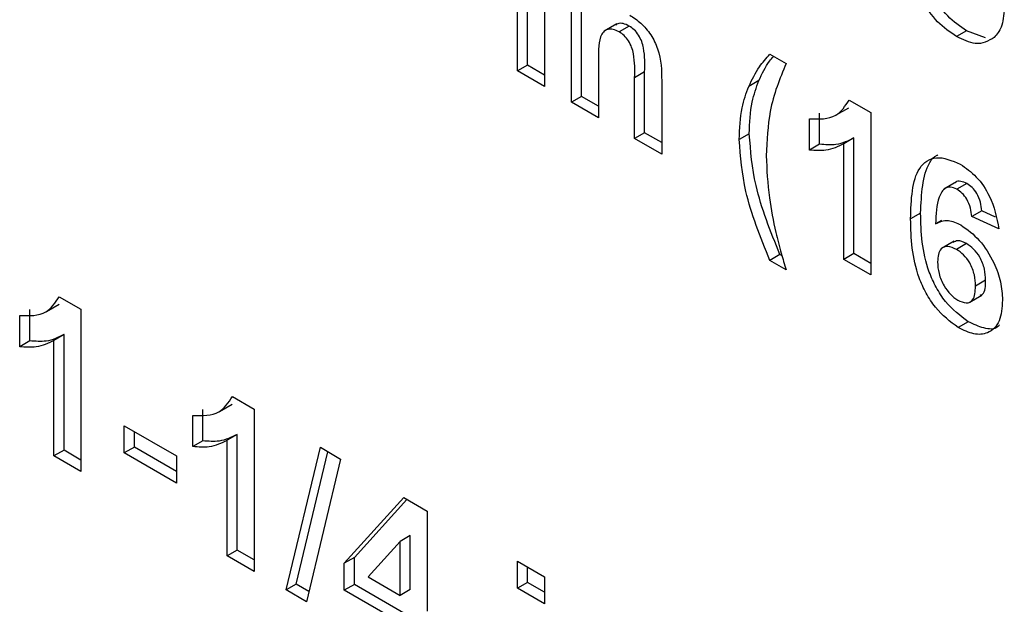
# Model space of a CAD drawing. Header units: inches. Extents: x 0.3 to 33.8, y 0.2 to 21.7.
# Tile 174 of 209: x 30.9225 to 31.0611, y 13.7598 to 13.8421. Entities that reach past the tile are written whole.
import ezdxf

# ---------------------------------------------------------------- set-up
doc = ezdxf.new("R2010")
doc.units = ezdxf.units.IN
doc.header["$MEASUREMENT"] = 0

msp = doc.modelspace()

# ---------------------------------------------------------------- linework, layer by layer
at = {"color": 7, "linetype": 'Continuous', "lineweight": 25}
for p, q in [((30.99255, 13.83485), (30.99255, 13.85156)), ((30.99396, 13.83566), (30.99396, 13.85074)), ((30.99636, 13.84936), (30.99636, 13.83265)), ((31.00017, 13.83045), (31.00017, 13.84716)), ((31.00158, 13.83127), (31.00158, 13.84634)), ((31.00654, 13.84147), (31.00477, 13.84045)), ((31.00829, 13.84117), (31.00687, 13.84036)), ((31.05578, 13.84051), (31.05437, 13.8397)), ((31.05842, 13.83953), (31.05578, 13.84051)), ((31.02809, 13.8372), (31.03037, 13.83588)), ((31.00397, 13.83586), (31.00397, 13.82825)), ((30.99396, 13.83566), (30.99255, 13.83485)), ((30.99636, 13.83265), (30.99255, 13.83485)), ((30.99636, 13.83428), (30.99396, 13.83566)), ((31.01046, 13.83471), (31.00905, 13.8339)), ((31.01046, 13.82614), (31.01046, 13.83471)), ((31.00905, 13.82532), (31.00905, 13.8339)), ((31.01286, 13.83346), (31.01286, 13.82312)), ((31.02653, 13.83349), (31.02512, 13.83268)), ((31.00158, 13.83127), (31.00017, 13.83045)), ((31.00397, 13.82825), (31.00017, 13.83045)), ((31.00397, 13.82989), (31.00158, 13.83127)), ((31.03925, 13.83075), (31.0423, 13.82899)), ((31.03509, 13.82453), (31.03509, 13.82893)), ((31.03744, 13.82866), (31.03921, 13.82968)), ((31.0423, 13.82899), (31.0423, 13.80613)), ((31.03367, 13.82371), (31.03367, 13.82811)), ((31.01046, 13.82614), (31.00905, 13.82532)), ((31.01286, 13.82476), (31.01046, 13.82614)), ((31.01286, 13.82312), (31.00905, 13.82532)), ((31.02519, 13.82601), (31.02377, 13.82519)), ((31.03991, 13.82542), (31.03849, 13.8246)), ((31.03991, 13.80914), (31.03991, 13.82542)), ((31.03509, 13.82453), (31.03367, 13.82371)), ((31.03849, 13.80832), (31.03849, 13.8246)), ((31.05434, 13.81922), (31.05258, 13.8182)), ((31.05582, 13.81901), (31.0544, 13.81819)), ((31.05793, 13.81515), (31.05652, 13.81434)), ((31.05984, 13.81429), (31.05793, 13.81515)), ((31.0493, 13.81484), (31.04789, 13.81403)), ((31.05226, 13.81382), (31.0514, 13.81332)), ((31.06032, 13.81262), (31.05652, 13.81434)), ((31.05401, 13.81088), (31.05224, 13.80986)), ((31.05575, 13.81055), (31.05434, 13.80973)), ((31.0295, 13.80899), (31.02809, 13.80818)), ((31.03037, 13.80686), (31.02809, 13.80818)), ((31.0298, 13.80882), (31.0295, 13.80899)), ((31.03991, 13.80914), (31.03849, 13.80832)), ((31.0423, 13.80613), (31.03849, 13.80832)), ((31.0423, 13.80776), (31.03991, 13.80914)), ((31.05844, 13.80538), (31.05702, 13.80457)), ((30.92807, 13.80307), (30.93112, 13.80131)), ((31.05614, 13.80225), (31.05791, 13.80328)), ((30.92391, 13.79685), (30.92391, 13.80125)), ((30.92626, 13.80098), (30.92803, 13.802)), ((30.93112, 13.80131), (30.93112, 13.77845)), ((30.92249, 13.79603), (30.92249, 13.80043)), ((31.05602, 13.79955), (31.0546, 13.79873)), ((30.92873, 13.79774), (30.92732, 13.79692)), ((30.92873, 13.78146), (30.92873, 13.79774)), ((30.92391, 13.79685), (30.92249, 13.79603)), ((30.92732, 13.78065), (30.92732, 13.79692)), ((30.95244, 13.78901), (30.95549, 13.78724)), ((30.95063, 13.78691), (30.9524, 13.78793)), ((30.95549, 13.78724), (30.95549, 13.76438)), ((30.94686, 13.78197), (30.94686, 13.78636)), ((30.94827, 13.78278), (30.94827, 13.78718)), ((30.93721, 13.7849), (30.94458, 13.78065)), ((30.93721, 13.78109), (30.93721, 13.7849)), ((30.93863, 13.7819), (30.93863, 13.78408)), ((30.9531, 13.78367), (30.95168, 13.78286)), ((30.9531, 13.7674), (30.9531, 13.78367)), ((30.93863, 13.7819), (30.93721, 13.78109)), ((30.94458, 13.77847), (30.93863, 13.7819)), ((30.94827, 13.78278), (30.94686, 13.78197)), ((30.95168, 13.76658), (30.95168, 13.78286)), ((30.95998, 13.76179), (30.96481, 13.78187)), ((30.96481, 13.78187), (30.96767, 13.78021)), ((30.92873, 13.78146), (30.92732, 13.78065)), ((30.93112, 13.77845), (30.92732, 13.78065)), ((30.93112, 13.78008), (30.92873, 13.78146)), ((30.94458, 13.77684), (30.93721, 13.78109)), ((30.94458, 13.78065), (30.94458, 13.77684)), ((30.96139, 13.76261), (30.96588, 13.78125)), ((30.96767, 13.78021), (30.96285, 13.76013)), ((30.96818, 13.76554), (30.97655, 13.77479)), ((30.97655, 13.77479), (30.97986, 13.77288)), ((30.9696, 13.76636), (30.977, 13.77453)), ((30.97986, 13.77288), (30.97986, 13.75881)), ((30.97747, 13.76944), (30.97605, 13.76862)), ((30.97747, 13.76183), (30.97747, 13.76944)), ((30.97605, 13.76862), (30.97153, 13.76362)), ((30.97605, 13.76101), (30.97605, 13.76862)), ((30.9531, 13.7674), (30.95168, 13.76658)), ((30.95549, 13.76438), (30.95168, 13.76658)), ((30.95549, 13.76601), (30.9531, 13.7674)), ((30.9696, 13.76636), (30.96818, 13.76554)), ((30.96818, 13.76174), (30.96818, 13.76554)), ((30.9696, 13.76256), (30.9696, 13.76636)), ((30.99255, 13.76585), (30.99636, 13.76365)), ((30.99255, 13.76204), (30.99255, 13.76585)), ((30.99396, 13.76286), (30.99396, 13.76503)), ((30.96139, 13.76261), (30.95998, 13.76179)), ((30.9632, 13.76157), (30.96139, 13.76261)), ((30.9696, 13.76256), (30.96818, 13.76174)), ((30.97747, 13.75802), (30.9696, 13.76256)), ((30.97153, 13.76362), (30.97605, 13.76101)), ((30.99396, 13.76286), (30.99255, 13.76204)), ((30.99636, 13.76147), (30.99396, 13.76286)), ((30.99636, 13.76365), (30.99636, 13.75984)), ((30.96285, 13.76013), (30.95998, 13.76179)), ((30.97605, 13.7572), (30.96818, 13.76174)), ((30.97747, 13.76183), (30.97605, 13.76101)), ((30.99636, 13.75984), (30.99255, 13.76204))]:
    msp.add_line(p, q, dxfattribs=at)
for points, knots in [([(31.05437, 13.8397), (31.05345, 13.84031), (31.05163, 13.84154), (31.04952, 13.84457), (31.04828, 13.84761), (31.04802, 13.84938), (31.04789, 13.85027)], [0, 0, 0, 0, 0.279949, 0.559016, 0.779323, 1, 1, 1, 1]), ([(31.05578, 13.84051), (31.05487, 13.84113), (31.05304, 13.84236), (31.05095, 13.84538), (31.04989, 13.84785), (31.04968, 13.84907), (31.04962, 13.8494)], [0, 0, 0, 0, 0.32492, 0.648816, 0.904515, 1, 1, 1, 1]), ([(31.00837, 13.84272), (31.00889, 13.84236), (31.00994, 13.84166), (31.01138, 13.84), (31.01284, 13.83703), (31.01285, 13.83493), (31.01286, 13.83346)], [0, 0, 0, 0, 0.18733, 0.374473, 0.560905, 1, 1, 1, 1]), ([(31.06109, 13.84365), (31.06101, 13.8427), (31.06088, 13.84101), (31.06005, 13.84001), (31.05968, 13.83957)], [0, 0, 0, 0, 0.559497, 1, 1, 1, 1]), ([(31.00829, 13.84117), (31.008, 13.84131), (31.00743, 13.84158), (31.00676, 13.84158), (31.00648, 13.84139), (31.00639, 13.84132)], [0, 0, 0, 0, 0.4042833, 0.8084642, 1, 1, 1, 1]), ([(31.00687, 13.84036), (31.00658, 13.8405), (31.00601, 13.84077), (31.00523, 13.84073), (31.00461, 13.84038), (31.00387, 13.83897), (31.00393, 13.83724), (31.00397, 13.83586)], [0, 0, 0, 0, 0.125032, 0.250033, 0.375026, 0.500058, 1, 1, 1, 1]), ([(31.00905, 13.8339), (31.00908, 13.83498), (31.00912, 13.83634), (31.00867, 13.83818), (31.00822, 13.83909), (31.00759, 13.83988), (31.00711, 13.8402), (31.00687, 13.84036)], [0, 0, 0, 0, 0.500597, 0.625513, 0.750322, 0.87511, 1, 1, 1, 1]), ([(31.01046, 13.83471), (31.01049, 13.8358), (31.01053, 13.83716), (31.01008, 13.83899), (31.00963, 13.8399), (31.009, 13.8407), (31.00852, 13.84101), (31.00829, 13.84117)], [0, 0, 0, 0, 0.500597, 0.625513, 0.750322, 0.87511, 1, 1, 1, 1]), ([(31.05968, 13.83957), (31.05885, 13.83909), (31.05736, 13.83822), (31.05528, 13.83925), (31.05437, 13.8397)], [0, 0, 0, 0, 0.558335, 1, 1, 1, 1]), ([(31.02512, 13.83268), (31.02558, 13.83363), (31.02641, 13.83533), (31.02758, 13.83663), (31.02809, 13.8372)], [0, 0, 0, 0, 0.559957, 1, 1, 1, 1]), ([(31.02653, 13.83349), (31.02699, 13.83446), (31.02757, 13.83572), (31.0284, 13.83668), (31.02859, 13.8369)], [0, 0, 0, 0, 0.769678, 1, 1, 1, 1]), ([(31.03037, 13.83588), (31.02948, 13.83375), (31.0279, 13.82996), (31.02768, 13.82506), (31.02758, 13.82291)], [0, 0, 0, 0, 0.560097, 1, 1, 1, 1]), ([(31.02519, 13.82601), (31.02525, 13.82755), (31.02537, 13.83032), (31.02618, 13.83252), (31.02653, 13.83349)], [0, 0, 0, 0, 0.55986, 1, 1, 1, 1]), ([(31.02377, 13.82519), (31.02384, 13.82674), (31.02396, 13.8295), (31.02476, 13.8317), (31.02512, 13.83268)], [0, 0, 0, 0, 0.55986, 1, 1, 1, 1]), ([(31.03367, 13.82811), (31.03501, 13.82807), (31.03741, 13.828), (31.03869, 13.82991), (31.03925, 13.83075)], [0, 0, 0, 0, 0.560993, 1, 1, 1, 1]), ([(31.02809, 13.80818), (31.02676, 13.81146), (31.0244, 13.81732), (31.02396, 13.82279), (31.02377, 13.82519)], [0, 0, 0, 0, 0.560013, 1, 1, 1, 1]), ([(31.0295, 13.80899), (31.02818, 13.81228), (31.02582, 13.81814), (31.02538, 13.8236), (31.02519, 13.82601)], [0, 0, 0, 0, 0.560013, 1, 1, 1, 1]), ([(31.03991, 13.82542), (31.0391, 13.82502), (31.03767, 13.82432), (31.03588, 13.82446), (31.03509, 13.82453)], [0, 0, 0, 0, 0.559748, 1, 1, 1, 1]), ([(31.03849, 13.8246), (31.03769, 13.82421), (31.03625, 13.8235), (31.03446, 13.82365), (31.03367, 13.82371)], [0, 0, 0, 0, 0.559748, 1, 1, 1, 1]), ([(31.02758, 13.82291), (31.02766, 13.82096), (31.02781, 13.81748), (31.02858, 13.81376), (31.02892, 13.81212)], [0, 0, 0, 0, 0.559859, 1, 1, 1, 1]), ([(31.04789, 13.81403), (31.04798, 13.81675), (31.04809, 13.82015), (31.05014, 13.82225), (31.05195, 13.82296), (31.05372, 13.82222), (31.05489, 13.82172)], [0, 0, 0, 0, 0.4994644, 0.6251976, 0.75092, 1, 1, 1, 1]), ([(31.0493, 13.81484), (31.04943, 13.81749), (31.04958, 13.8208), (31.0512, 13.82284), (31.0517, 13.82301), (31.05175, 13.82303)], [0, 0, 0, 0, 0.78337, 0.980573, 1, 1, 1, 1]), ([(31.05489, 13.82172), (31.05566, 13.82119), (31.05721, 13.82013), (31.05951, 13.81673), (31.06002, 13.81418), (31.06032, 13.81262)], [0, 0, 0, 0, 0.280754, 0.560899, 1, 1, 1, 1]), ([(31.05582, 13.81901), (31.05553, 13.81913), (31.05495, 13.81937), (31.05435, 13.81935), (31.0542, 13.81912), (31.05418, 13.8191)], [0, 0, 0, 0, 0.480247, 0.961246, 1, 1, 1, 1]), ([(31.0544, 13.81819), (31.0541, 13.81833), (31.05351, 13.81859), (31.05252, 13.81832), (31.05157, 13.81666), (31.05147, 13.81466), (31.0514, 13.81332)], [0, 0, 0, 0, 0.124834, 0.249864, 0.498342, 1, 1, 1, 1]), ([(31.05652, 13.81434), (31.05647, 13.81473), (31.05637, 13.81553), (31.0559, 13.81673), (31.05517, 13.81768), (31.05466, 13.81802), (31.0544, 13.81819)], [0, 0, 0, 0, 0.280772, 0.560046, 0.77978, 1, 1, 1, 1]), ([(31.05793, 13.81515), (31.05788, 13.81555), (31.05778, 13.81635), (31.05731, 13.81754), (31.05658, 13.8185), (31.05607, 13.81884), (31.05582, 13.81901)], [0, 0, 0, 0, 0.280772, 0.560046, 0.77978, 1, 1, 1, 1]), ([(31.0546, 13.79873), (31.05347, 13.79957), (31.05177, 13.80084), (31.05004, 13.80356), (31.04807, 13.80789), (31.04797, 13.8113), (31.04789, 13.81403)], [0, 0, 0, 0, 0.248922, 0.37465, 0.500373, 1, 1, 1, 1]), ([(31.05602, 13.79955), (31.05489, 13.80039), (31.05318, 13.80165), (31.05146, 13.80438), (31.04948, 13.80871), (31.04938, 13.81212), (31.0493, 13.81484)], [0, 0, 0, 0, 0.248922, 0.37465, 0.500373, 1, 1, 1, 1]), ([(31.0514, 13.81332), (31.05197, 13.8136), (31.053, 13.81411), (31.05437, 13.81346), (31.05498, 13.81317)], [0, 0, 0, 0, 0.559084, 1, 1, 1, 1]), ([(31.05498, 13.81317), (31.05588, 13.81252), (31.05766, 13.81123), (31.0596, 13.80812), (31.06069, 13.80511), (31.06078, 13.80343), (31.06083, 13.80259)], [0, 0, 0, 0, 0.279326, 0.559011, 0.779285, 1, 1, 1, 1]), ([(31.02892, 13.81212), (31.02917, 13.81114), (31.02962, 13.80939), (31.03014, 13.80763), (31.03037, 13.80686)], [0, 0, 0, 0, 0.559956, 1, 1, 1, 1]), ([(31.05575, 13.81055), (31.05533, 13.81075), (31.0546, 13.8111), (31.05409, 13.81082), (31.05387, 13.8107)], [0, 0, 0, 0, 0.579706, 1, 1, 1, 1]), ([(31.05434, 13.80973), (31.05393, 13.80991), (31.05311, 13.81028), (31.05218, 13.80994), (31.05174, 13.80906), (31.05171, 13.80833), (31.05169, 13.80797)], [0, 0, 0, 0, 0.2798455, 0.5590766, 0.7790947, 1, 1, 1, 1]), ([(31.05702, 13.80457), (31.05701, 13.80508), (31.05697, 13.80611), (31.05635, 13.80775), (31.05537, 13.80903), (31.05468, 13.8095), (31.05434, 13.80973)], [0, 0, 0, 0, 0.2808265, 0.5592251, 0.7795014, 1, 1, 1, 1]), ([(31.05844, 13.80538), (31.05842, 13.8059), (31.05838, 13.80693), (31.05776, 13.80856), (31.05679, 13.80985), (31.0561, 13.81031), (31.05575, 13.81055)], [0, 0, 0, 0, 0.2808265, 0.5592251, 0.7795014, 1, 1, 1, 1]), ([(31.05169, 13.80797), (31.05172, 13.80743), (31.05178, 13.80635), (31.05249, 13.80469), (31.05347, 13.80334), (31.05417, 13.80284), (31.05453, 13.80259)], [0, 0, 0, 0, 0.280501, 0.559381, 0.779875, 1, 1, 1, 1]), ([(31.05767, 13.80328), (31.0578, 13.80332), (31.05844, 13.80355), (31.05844, 13.80457), (31.05844, 13.80538)], [0, 0, 0, 0, 0.204975, 1, 1, 1, 1]), ([(31.05453, 13.80259), (31.05494, 13.8024), (31.05576, 13.80204), (31.05693, 13.8026), (31.05699, 13.80382), (31.05702, 13.80457)], [0, 0, 0, 0, 0.28075, 0.560237, 1, 1, 1, 1]), ([(30.92249, 13.80043), (30.92383, 13.80039), (30.92623, 13.80032), (30.92751, 13.80223), (30.92807, 13.80307)], [0, 0, 0, 0, 0.560993, 1, 1, 1, 1]), ([(31.06083, 13.80259), (31.06075, 13.80154), (31.0606, 13.79945), (31.05897, 13.79784), (31.05683, 13.79764), (31.05535, 13.79837), (31.0546, 13.79873)], [0, 0, 0, 0, 0.280205, 0.559313, 0.779411, 1, 1, 1, 1]), ([(31.0604, 13.79909), (31.06031, 13.79899), (31.05981, 13.79842), (31.0582, 13.79852), (31.05675, 13.7992), (31.05602, 13.79955)], [0, 0, 0, 0, 0.095299, 0.547145, 1, 1, 1, 1]), ([(30.92873, 13.79774), (30.92793, 13.79734), (30.92649, 13.79664), (30.9247, 13.79679), (30.92391, 13.79685)], [0, 0, 0, 0, 0.559748, 1, 1, 1, 1]), ([(30.92732, 13.79692), (30.92651, 13.79653), (30.92508, 13.79582), (30.92328, 13.79597), (30.92249, 13.79603)], [0, 0, 0, 0, 0.559748, 1, 1, 1, 1]), ([(30.94686, 13.78636), (30.9482, 13.78632), (30.9506, 13.78625), (30.95188, 13.78817), (30.95244, 13.78901)], [0, 0, 0, 0, 0.560993, 1, 1, 1, 1]), ([(30.9531, 13.78367), (30.95229, 13.78328), (30.95086, 13.78257), (30.94906, 13.78272), (30.94827, 13.78278)], [0, 0, 0, 0, 0.559748, 1, 1, 1, 1]), ([(30.95168, 13.78286), (30.95088, 13.78246), (30.94944, 13.78176), (30.94765, 13.7819), (30.94686, 13.78197)], [0, 0, 0, 0, 0.559748, 1, 1, 1, 1])]:
    msp.add_open_spline(points, degree=3, knots=knots, dxfattribs=at)

doc.saveas('drawing.dxf')
